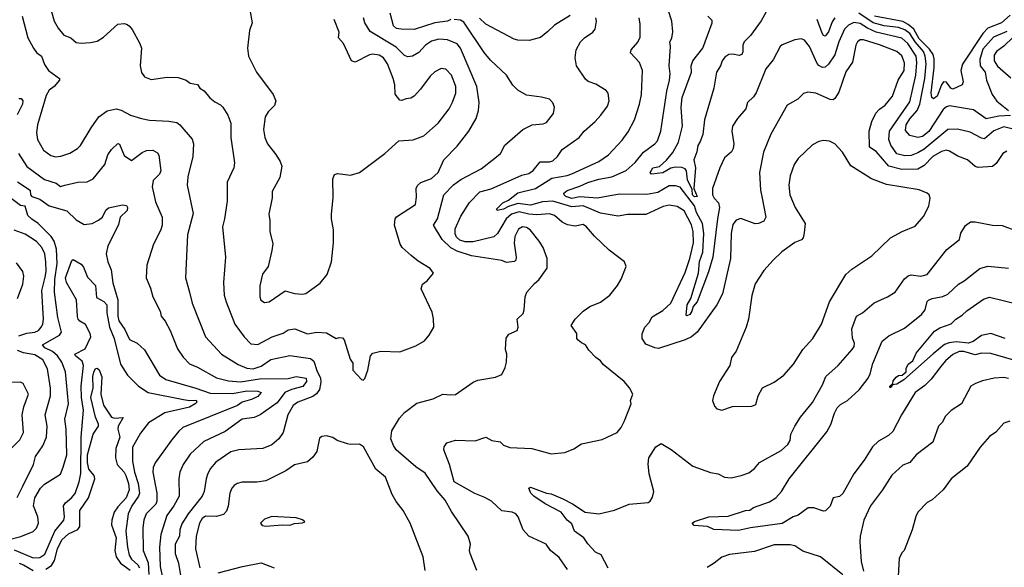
# Model space of a CAD drawing. Extents: x 1245432 to 1420865, y 606325 to 671314.
# Tile 118 of 256: x 1301790 to 1307969, y 657069 to 660504. Entities that reach past the tile are written whole.
import ezdxf

# ---------------------------------------------------------------- set-up
doc = ezdxf.new("R2010")
doc.units = 0

msp = doc.modelspace()

# ---------------------------------------------------------------- linework, layer by layer
at = {"layer": '0CON20XD'}
for points in [[(1301944.4, 660715), (1302005.6, 660495), (1302030.9, 660450.9), (1302067.6, 660407.6), (1302110.9, 660390.9), (1302145, 660360.8), (1302175, 660355.7), (1302235, 660360.6), (1302275, 660370), (1302315.4, 660394.6), (1302405, 660476.2), (1302445, 660480), (1302460, 660475), (1302475.9, 660465.9), (1302495, 660442.5), (1302543.3, 660355), (1302553.3, 660325), (1302546.1, 660213.9), (1302555, 660172.5), (1302573.3, 660145), (1302615, 660128), (1302715, 660144.3), (1302785, 660140.8), (1302834.2, 660124.2), (1302860, 660105), (1302905, 660097.5), (1302920, 660075), (1302947.7, 660057.7), (1302983.2, 660013.2), (1303015, 659988.9), (1303050, 659970), (1303064.6, 659954.6), (1303096.7, 659905), (1303114.2, 659855), (1303115.6, 659765), (1303137.1, 659605), (1303132.9, 659575), (1303091.9, 659485), (1303091.9, 659365), (1303075.6, 659255), (1303061.8, 659205), (1303081.9, 659015), (1303069.4, 658855), (1303073.3, 658775), (1303084.4, 658735), (1303140, 658595), (1303198.9, 658515), (1303240.8, 658470.8), (1303285, 658466.2), (1303375, 658514.5), (1303442.2, 658537.8), (1303475, 658558.6)], [(1303234.2, 660565), (1303249.2, 660485), (1303232.5, 660435), (1303220, 660325), (1303226, 660275), (1303275.8, 660175), (1303380, 660035), (1303398, 659995), (1303388, 659965), (1303348, 659925), (1303330, 659895), (1303320.6, 659815), (1303327.1, 659765), (1303344.5, 659724.5), (1303397.9, 659657.9), (1303424, 659615), (1303434.2, 659585), (1303422, 659515), (1303373.9, 659426.1), (1303373.6, 659386.4), (1303352.5, 659285), (1303359.2, 659245), (1303359.2, 659175), (1303377.3, 659097.3), (1303373, 659057), (1303348.6, 658955), (1303313.2, 658906.8), (1303295.8, 658835), (1303295.9, 658765.9), (1303304, 658745), (1303325, 658730)], [(1304494.8, 660505.2), (1304475, 660495.4), (1304395, 660484.7), (1304265, 660442.4), (1304183.4, 660443.4), (1304155, 660449.2), (1304134.5, 660465), (1304113.6, 660545)], [(1308015, 659818.8), (1307965, 659832.6), (1307902.9, 659807.1), (1307845, 659756.9), (1307825, 659760.7), (1307755, 659798.2), (1307675, 659816.9), (1307615, 659814.1), (1307465, 659691.9), (1307425, 659667.8), (1307385, 659652.8), (1307345, 659649.5), (1307295, 659663.2), (1307256, 659716), (1307243.2, 659753.2), (1307248.6, 659805), (1307375, 659988.2), (1307412.9, 660155), (1307419, 660235), (1307415.2, 660275), (1307363.6, 660355), (1307325, 660387.9), (1307165, 660426.1), (1307110.7, 660450.7), (1307065, 660480.6), (1307025, 660486.4), (1306990.4, 660469.6), (1306965, 660445.4), (1306929.8, 660365), (1306905.6, 660284.4), (1306865, 660224.4), (1306845, 660206.9), (1306826.8, 660203.2), (1306805, 660215.6), (1306795, 660228.9), (1306746, 660335), (1306715, 660374.4), (1306695, 660383.6), (1306655, 660377.9), (1306575, 660346.9), (1306561.4, 660335), (1306518.1, 660251.9), (1306472.2, 660195), (1306412.3, 660045), (1306395, 660019.4), (1306357.5, 659985), (1306346.7, 659945), (1306293.3, 659885), (1306262.5, 659835), (1306258.8, 659805), (1306271.9, 659725), (1306268.1, 659695), (1306256, 659675), (1306213.6, 659636.4), (1306182.9, 659575), (1306138.1, 659445), (1306137.5, 659405), (1306147.5, 659385), (1306175.4, 659355.4), (1306182.1, 659325), (1306168.4, 659255), (1306140.5, 659015), (1306113.3, 658923.3), (1306040.7, 658735), (1306016.3, 658705), (1306007.8, 658675), (1305995, 658655.4), (1305975.9, 658645.9), (1305971.5, 658651.5), (1305979.4, 658715), (1306001.7, 658755), (1306049.7, 658915), (1306056.8, 658986.8), (1306077.2, 659045), (1306083.6, 659163.6), (1306075.1, 659225), (1306037.1, 659295), (1306025, 659337.3), (1305935, 659452.7), (1305905, 659462.4), (1305865, 659462.2), (1305795, 659420.7), (1305725, 659406.5), (1305555, 659409), (1305482.3, 659397.7), (1305416.4, 659383.6), (1305305, 659393.7), (1305255, 659381.4), (1305216.8, 659395), (1305206, 659405), (1305205.4, 659415), (1305225, 659433.1), (1305305, 659459.2), (1305355, 659482.9), (1305425, 659504.5), (1305505, 659517.5), (1305595, 659557.8), (1305651.7, 659608.3), (1305705, 659672.5), (1305774.7, 659725.3), (1305792.1, 659745), (1305813.8, 659805), (1305851.1, 660055), (1305868.5, 660125), (1305871.2, 660165), (1305864.6, 660215), (1305873.8, 660335), (1305870, 660365), (1305881.2, 660388.8), (1305887.9, 660427.9), (1305882.2, 660495), (1305860, 660565)], [(1306485, 660572.9), (1306442.7, 660497.2), (1306375.3, 660404.7), (1306335.6, 660365), (1306327.8, 660345), (1306327.9, 660302.1), (1306322, 660285), (1306305, 660278.9), (1306265, 660287.4), (1306239.2, 660285), (1306215, 660269.1), (1306197.9, 660245), (1306188, 660215), (1306163.5, 660175), (1306145.8, 660074.2), (1306087.6, 659875), (1306077, 659783), (1306061, 659739), (1306044.6, 659715), (1306039.6, 659675), (1306020.4, 659625), (1306030, 659575), (1306020.9, 659445), (1306040.4, 659395), (1306025, 659393), (1306012.6, 659405), (1306009.2, 659439.2), (1305979.6, 659499.6), (1305974.6, 659555), (1305965, 659568.5), (1305945, 659577.1), (1305905, 659578.5), (1305875, 659572.2), (1305825, 659543.2), (1305755, 659534.7), (1305745.4, 659545), (1305762.3, 659575), (1305805, 659582), (1305848.2, 659621.8), (1305888.5, 659671.5), (1305924.4, 659735), (1305948.9, 659835), (1305940.8, 659955), (1305946.1, 660015), (1306006.2, 660175), (1306003.1, 660215), (1306014.3, 660245.7), (1306076, 660325), (1306136.2, 660485), (1306135, 660499.2), (1306107.8, 660525)], [(1308007.1, 659902.9), (1307935, 659899.1), (1307855, 659882.4), (1307775, 659938.7), (1307625, 659962.7), (1307605, 659957.9), (1307585, 659940.5), (1307495, 659801.8), (1307455, 659771.9), (1307425, 659765.3), (1307375, 659776.5), (1307349.2, 659809.2), (1307353.1, 659845), (1307375, 659882.1), (1307421.2, 659935), (1307438.6, 659975), (1307469.6, 660135), (1307477.3, 660227.3), (1307473, 660275), (1307461.4, 660305), (1307408.6, 660365), (1307375, 660417), (1307345, 660439.2), (1307305, 660454.9), (1307215, 660466.3), (1307145, 660484.2), (1307055, 660545.6)], [(1301805, 660526.7), (1301841, 660391), (1301875.3, 660325), (1301895, 660297.9), (1301927.3, 660275), (1301945, 660222.5), (1301971.1, 660185), (1302039.2, 660135), (1302039.2, 660125), (1302005.7, 660085), (1301975, 660061.4), (1301955, 660028.8), (1301900.9, 659845), (1301895.5, 659795.5), (1301902.4, 659752.4), (1301940, 659685), (1301985, 659652.5), (1302015, 659643.6), (1302047, 659647), (1302105, 659666.9), (1302152, 659695), (1302171.4, 659715), (1302237.9, 659825), (1302285.8, 659894.2), (1302338.3, 659931.7), (1302395, 659945.5), (1302426, 659936), (1302485, 659904.4), (1302555, 659883.3), (1302605, 659873.5), (1302725, 659866.7), (1302775, 659858), (1302794.3, 659844.3), (1302871.4, 659755), (1302881.1, 659725), (1302877.1, 659645), (1302845, 659517.5), (1302841.5, 659465), (1302877.5, 659287.5), (1302843.6, 659153.6), (1302829.4, 658885), (1302855.6, 658794.4)], [(1303325, 658730), (1303355, 658734.2), (1303455, 658802.9), (1303515, 658785.6), (1303565, 658781.9), (1303585, 658787.1), (1303675, 658851.2), (1303720, 658905), (1303745.7, 658985), (1303759.4, 659105), (1303759.4, 659185), (1303745.8, 659255), (1303745.8, 659285), (1303757.3, 659387.3), (1303754, 659505), (1303765, 659532.5), (1303785, 659540), (1303865, 659528.8), (1303922.5, 659545), (1304081.2, 659665), (1304170, 659745), (1304258.7, 659751.3), (1304325.4, 659774.6), (1304415.9, 659854.1), (1304484.5, 659945), (1304505.8, 659985.8), (1304527.6, 660042.4), (1304526.7, 660085), (1304500, 660155), (1304464.5, 660194.5), (1304435, 660197.8), (1304395, 660177.8), (1304365, 660150.6), (1304305, 660068.1), (1304265.7, 660025), (1304245, 660010.6), (1304215, 660008.1), (1304185, 659996), (1304175, 660000), (1304145.7, 660035.7), (1304142.9, 660095), (1304133.8, 660135), (1304097.7, 660227.8), (1304072.9, 660265), (1304045, 660280.4), (1304005, 660287.1), (1303985, 660282.5), (1303895, 660237.5), (1303872.5, 660245), (1303821.5, 660355), (1303790.7, 660390.7), (1303793.6, 660425), (1303763.8, 660505)], [(1303475, 658558.6), (1303515.8, 658564.2), (1303595, 658532.5), (1303655, 658544.4), (1303715, 658540), (1303775, 658503.8), (1303795, 658511.2), (1303815, 658508.8), (1303825.8, 658495), (1303864.2, 658375), (1303880.5, 658350.5), (1303881.2, 658305), (1303935, 658247.5), (1303946.2, 658243.8), (1303955.9, 658254.1), (1303974.2, 658305), (1303990.8, 658395), (1304005, 658412), (1304055, 658425.7), (1304175, 658421.4), (1304275, 658458), (1304329.7, 658490.3), (1304360, 658525), (1304388, 658575), (1304387.3, 658627.3), (1304378.8, 658668.8), (1304310, 658815), (1304317.5, 658845), (1304347.5, 658865), (1304387.5, 658915), (1304365, 658942.5), (1304289.3, 658989.3), (1304245.7, 659025.7), (1304190.8, 659075), (1304178.1, 659095), (1304141.9, 659215), (1304145.7, 659255), (1304155, 659267.5), (1304274, 659345), (1304280.2, 659389.8), (1304278.5, 659445), (1304285.4, 659464.6), (1304307.5, 659482.5), (1304375, 659508.5), (1304416.7, 659545), (1304451.9, 659625), (1304535, 659710), (1304609.1, 659805), (1304654.4, 659885), (1304669.1, 659935), (1304672.1, 659985), (1304658, 660085), (1304556.1, 660326.1), (1304535, 660351.8), (1304475, 660378.4), (1304419.2, 660380.8), (1304375, 660369.2), (1304335.9, 660344.1), (1304295, 660298.5), (1304255, 660275.5), (1304225, 660270), (1304205, 660279.5), (1304151.4, 660331.4), (1303989.1, 660429.1), (1303955, 660484), (1303947.3, 660515)], [(1304658.8, 657048.8), (1304615.7, 657155), (1304612.5, 657175), (1304618.6, 657215), (1304603.6, 657263.6), (1304499.6, 657419.6), (1304458.8, 657491.2), (1304409.3, 657549.3), (1304335, 657660), (1304275, 657700), (1304153.1, 657805), (1304135, 657832.5), (1304118.9, 657875), (1304124.2, 657925.8), (1304173.5, 658005), (1304205, 658040.6), (1304282, 658098), (1304385, 658126), (1304445, 658156), (1304495, 658150), (1304525, 658153.3), (1304635, 658231.2), (1304665, 658242), (1304775, 658261.2), (1304815, 658277.5), (1304837.3, 658322.7), (1304844, 658355), (1304846.2, 658405), (1304838.8, 658435), (1304843.6, 658506.4), (1304859.5, 658530.5), (1304912.5, 658555), (1304917.5, 658575), (1304912.5, 658625), (1304948.3, 658661.7), (1304956, 658684), (1304961.4, 658765), (1304972, 658795), (1305020.3, 658849.7), (1305048.1, 658871.9), (1305100, 658945), (1305100, 659005), (1305074.2, 659075), (1305050, 659115), (1304992.2, 659185), (1304969.9, 659199.9), (1304945, 659204.6), (1304919.1, 659190.9), (1304896.1, 659145), (1304892.5, 659102.5), (1304906, 659015), (1304903.9, 658996.1), (1304895, 658986.7), (1304845, 658980), (1304815, 658994.4), (1304625, 659023.1), (1304535, 659051.2), (1304495, 659073.2), (1304440.8, 659125), (1304386.4, 659215), (1304412.3, 659255), (1304451.5, 659405), (1304512.2, 659467.8), (1304558.3, 659501.7), (1304685, 659569.1), (1304772, 659635), (1304806, 659665), (1304835, 659716.7), (1304946.7, 659815), (1305005, 659843.8), (1305075, 659851.4), (1305095, 659859.2), (1305140, 659915), (1305145.8, 659954.2), (1305135, 659982.5), (1305115, 660006), (1305065, 660018.8), (1304970.3, 660030.3), (1304915, 660061.2), (1304885, 660093.8), (1304845.4, 660155.4), (1304745, 660250), (1304705, 660298.9), (1304577.8, 660487.8), (1304555, 660501.3), (1304515.7, 660505.7)], [(1305228, 657055), (1305175, 657131.4), (1305120, 657175), (1305094.4, 657214.4), (1304983.8, 657265), (1304949.2, 657305), (1304918.8, 657385), (1304904.1, 657404.1), (1304880, 657415), (1304815, 657424), (1304751.2, 657485), (1304707.7, 657507.7), (1304645, 657533.1), (1304516.9, 657605), (1304487.5, 657715), (1304451.2, 657805), (1304454, 657825), (1304469.2, 657850.8), (1304525, 657867.5), (1304647.7, 657862.3), (1304715, 657886.2), (1304753.6, 657863.6), (1304805.7, 657855.7), (1304826.2, 657835), (1304865, 657821.1), (1305003.4, 657813.4), (1305125, 657780.8), (1305210.5, 657789.5), (1305267.7, 657812.3), (1305315, 657843.3), (1305445, 657870.8), (1305538.8, 657915), (1305563.8, 657945), (1305585, 657987.5), (1305627.5, 658095), (1305622.5, 658115), (1305637.5, 658155), (1305617.5, 658195), (1305583.9, 658233.9), (1305450.3, 658340.3), (1305433.8, 658365), (1305405.6, 658385.6), (1305361.7, 658431.7), (1305340, 658465), (1305315, 658476.2), (1305294.5, 658494.5), (1305286, 658505), (1305286, 658535), (1305250, 658585), (1305276, 658625), (1305325, 658676), (1305367.5, 658705), (1305435, 658732), (1305493.8, 658775), (1305542.3, 658837.7), (1305563.6, 658876.4), (1305596.2, 658955), (1305586.2, 658985), (1305488.9, 659058.9), (1305397.1, 659147.1), (1305346.2, 659205), (1305325, 659219.2), (1305275, 659207.8), (1305226.9, 659216.9), (1305195, 659234.4), (1305146.5, 659275), (1305115, 659287.2), (1305035, 659279.6), (1304985.1, 659285.1), (1304925, 659298.4), (1304875, 659284.3), (1304841.7, 659255), (1304788.2, 659161.8), (1304765, 659140.9), (1304635, 659109.9), (1304585, 659110.6), (1304551.9, 659121.9), (1304530.1, 659140.1), (1304521.7, 659161.7), (1304522.8, 659192.8), (1304558.8, 659271.2), (1304611.9, 659358.1), (1304677.5, 659425), (1304748, 659442), (1304941.7, 659528.3), (1304985, 659540), (1305011.7, 659558.3), (1305055, 659611.8), (1305115, 659612.1), (1305135, 659618.5), (1305165.5, 659645), (1305195, 659688.9), (1305301.4, 659765), (1305331.4, 659805), (1305402, 659865), (1305436, 659905), (1305478.3, 659961.7), (1305489.4, 659995), (1305482.4, 660042.4), (1305470.7, 660060.7), (1305405, 660098.9), (1305356.7, 660116.7), (1305340.7, 660130.7), (1305284.3, 660215), (1305275.5, 660265), (1305282.1, 660315), (1305310, 660365), (1305335, 660390.6), (1305386, 660425), (1305402, 660445), (1305410, 660495), (1305406, 660515)], [(1305245, 660531.1), (1305145, 660470), (1305105, 660429.2), (1305057, 660393), (1304986.4, 660373.6), (1304915, 660375.4), (1304892.3, 660382.3), (1304715, 660476.8), (1304675, 660513.3)], [(1307985, 659679.4), (1307960, 659665), (1307918.6, 659601.4), (1307895, 659582.5), (1307805, 659576), (1307785, 659584), (1307738, 659625), (1307677.6, 659647.6), (1307625, 659680), (1307604.6, 659684.6), (1307575, 659678), (1307520.4, 659645), (1307465, 659589.1), (1307425, 659566.4), (1307325, 659565.2), (1307243.8, 659585), (1307165, 659677.7), (1307122.2, 659705), (1307120, 659805), (1307137.3, 659865), (1307163.2, 659916.8), (1307185, 659943.1), (1307221.3, 659968.7), (1307266.5, 660025), (1307302.5, 660125), (1307339.8, 660185), (1307342.4, 660232.4), (1307325, 660276.2), (1307294.4, 660304.4), (1307185, 660345.2), (1307085, 660377.2), (1307065, 660378.5), (1307046.7, 660365), (1307036.2, 660345), (1307015, 660237.5), (1306975, 660175.8), (1306931.1, 660048.9), (1306905, 660008.8), (1306895, 660002), (1306875, 660002.5), (1306785, 660042.5), (1306735, 660050), (1306709.5, 660040.5), (1306672.5, 660005), (1306605, 659966.7), (1306503.3, 659785), (1306457.9, 659672.1), (1306433.1, 659545), (1306438.2, 659435), (1306449.6, 659385), (1306472, 659265), (1306459.5, 659240.5), (1306425.5, 659224.5), (1306405, 659223.3), (1306315, 659256.2), (1306285, 659245.5), (1306265, 659218.6), (1306253.7, 659163.7), (1306249.6, 659005), (1306201.1, 658785), (1306164.5, 658715), (1306041.1, 658545), (1306005, 658514.2), (1305965, 658495.6), (1305797.6, 658442.4), (1305776.4, 658446.4), (1305719.4, 658469.4), (1305695.9, 658505), (1305697, 658533), (1305712.5, 658575), (1305739.2, 658605), (1305759.1, 658640.9), (1305825, 658679.4), (1305876.5, 658725), (1305965, 658917.5), (1305995, 659005.8), (1306018.3, 659105), (1306015.7, 659175), (1306005, 659218.1), (1305958.8, 659305), (1305915, 659332.2), (1305865, 659340.6), (1305828.3, 659331.7), (1305718.5, 659281.5), (1305605, 659281.8), (1305545, 659270.8), (1305435, 659290.2), (1305326.2, 659336.2), (1305255, 659330.8), (1305135, 659364.6), (1305071.6, 659361.6), (1304995, 659340.2), (1304915, 659351.6), (1304857.4, 659332.6), (1304825, 659314.8), (1304786.7, 659306.7), (1304782.5, 659315), (1304821.7, 659355), (1304857.4, 659372.6), (1304915, 659418.3), (1305025.8, 659444.2), (1305129.2, 659510.8), (1305225, 659525.9), (1305255, 659536), (1305425, 659614.5), (1305485, 659655.7), (1305571.3, 659748.7), (1305609.2, 659800.8), (1305648.2, 659875), (1305679.6, 659975), (1305691.5, 660035), (1305697.3, 660185), (1305679.4, 660235), (1305622.5, 660295), (1305627.1, 660315), (1305668, 660362), (1305682.7, 660395), (1305683.8, 660475), (1305676.5, 660515)], [(1306904.3, 660515.7), (1306888.7, 660491.3), (1306865, 660427.8), (1306845, 660400.6), (1306835, 660404.4), (1306825, 660420), (1306795, 660504.4)], [(1308005, 660532.5), (1307951.2, 660485), (1307865, 660449.7), (1307835, 660418.1), (1307705.4, 660225), (1307696.1, 660185), (1307711.5, 660115), (1307705, 660096), (1307645, 660068.9), (1307632.2, 660075), (1307605, 660111.1), (1307586.9, 660113.1), (1307573.8, 660096.2), (1307546.4, 660025), (1307525, 660007.5), (1307513.3, 660015), (1307509.4, 660045), (1307527.8, 660205), (1307529.1, 660259.1), (1307523.1, 660285), (1307498.7, 660318.7), (1307433.5, 660383.5), (1307400, 660445), (1307365, 660474.7), (1307332, 660492), (1307154.4, 660525.6)], [(1307985, 660430.3), (1307901.6, 660395), (1307835, 660318), (1307814.8, 660254.8), (1307817.1, 660215), (1307849.1, 660175), (1307856.7, 660125), (1307892.9, 660035), (1307922.6, 659992.6), (1307994.2, 659935)], [(1308025, 660395.2), (1307965, 660337.1), (1307919.2, 660305), (1307905, 660280.8)], [(1307905, 660280.8), (1307904.8, 660245), (1307925, 660212.1), (1308009.9, 660139.9)], [(1301785, 660010), (1301799.1, 660009.1), (1301808.9, 659995), (1301808.2, 659975), (1301773.8, 659906.2)], [(1306195, 658053.8), (1306262.3, 658077.7), (1306385, 658080), (1306409.3, 658090.7), (1306423.8, 658145), (1306452, 658195), (1306525, 658231.4), (1306585.4, 658274.6), (1306645, 658344.2), (1306705, 658435.8), (1306768.1, 658505), (1306820.9, 658595), (1306871.5, 658735), (1306975, 658906.7), (1307010.9, 658939.1), (1307137.4, 659022.6), (1307255, 659135.6), (1307327.5, 659175), (1307408.3, 659208.3), (1307461.4, 659268.6), (1307494.4, 659335), (1307502.5, 659385), (1307496.2, 659405), (1307485.6, 659415.6), (1307435, 659437.1), (1307229.3, 659469.3), (1307136.2, 659505), (1307005, 659587.1), (1306953.3, 659673.3), (1306905, 659724.2), (1306871.7, 659741.7), (1306834.5, 659745.5), (1306805, 659740), (1306765, 659719.4), (1306675, 659632.9), (1306649.5, 659595), (1306624.5, 659525), (1306617.3, 659465), (1306623.8, 659405), (1306656.5, 659325), (1306718.9, 659225), (1306713, 659167), (1306706.7, 659135), (1306696.2, 659123.8), (1306655, 659105.6), (1306572, 659048), (1306518.8, 658995), (1306459.5, 658930.5), (1306405, 658846.7), (1306384.1, 658774.1), (1306362.9, 658625), (1306348.1, 658575), (1306285.8, 658425), (1306257.5, 658385), (1306246, 658335), (1306181.2, 658235), (1306143.3, 658145), (1306137.5, 658115), (1306149.3, 658079.3), (1306165, 658062.5), (1306195, 658053.8)], [(1301781.2, 659665), (1301835, 659583.3), (1301945, 659502.5), (1302018.5, 659478.5), (1302045, 659458), (1302073.6, 659466.4), (1302155, 659485.4), (1302213.3, 659486.7), (1302250.8, 659505), (1302324.2, 659595), (1302343.8, 659656.2), (1302365, 659690), (1302405, 659726.7), (1302415, 659722.5), (1302445, 659652.5), (1302490.7, 659620.7), (1302558.3, 659671.7), (1302585, 659682.5), (1302625.5, 659685.5), (1302655, 659668), (1302663.2, 659653.2), (1302675.5, 659555), (1302666.7, 659535), (1302627.9, 659495), (1302620, 659455), (1302641.5, 659361.5), (1302682.9, 659265), (1302683.5, 659215), (1302676.4, 659185), (1302630, 659095), (1302588.1, 658965), (1302583.1, 658885), (1302610.2, 658820.2), (1302625.8, 658765), (1302670.8, 658675), (1302677.5, 658645), (1302702.6, 658612.6), (1302733.1, 658555), (1302779.4, 658439.4), (1302816.2, 658386.2), (1302855, 658345.6), (1302905, 658325.4), (1303025, 658257.7), (1303099.4, 658239.4), (1303175, 658232.7), (1303295, 658251.5), (1303475, 658253.7), (1303525, 658265.2), (1303587.6, 658255), (1303588.5, 658235), (1303567.5, 658202.5), (1303495, 658185.1), (1303452.9, 658165), (1303405, 658100.3), (1303299.5, 658025), (1303262.1, 658007.9), (1303185, 657998.2), (1303078.2, 657921.8), (1302945, 657858.8), (1302860.4, 657779.6), (1302816.2, 657715), (1302795.4, 657665), (1302787.9, 657625), (1302790.4, 657515), (1302757.2, 657455), (1302712.9, 657395), (1302675.2, 657275), (1302666.3, 657195), (1302672.2, 657075), (1302683.5, 657013.5)], [(1301776.8, 659486.8), (1301855.2, 659435.2), (1301857.5, 659405), (1301865.3, 659395.3), (1301915, 659378.8), (1301975, 659336.2), (1302085.9, 659305.9), (1302145, 659248.5), (1302195, 659220), (1302245, 659224.5), (1302285, 659245.5), (1302308.9, 659265), (1302330.9, 659309.1), (1302346.7, 659323.3), (1302435, 659343.5), (1302459.1, 659339.1), (1302465.4, 659325.4), (1302463.2, 659306.8), (1302420.9, 659265), (1302410, 659220), (1302363.3, 659125), (1302341.8, 659085), (1302331.5, 659035), (1302342.7, 658985), (1302364.6, 658935), (1302373.8, 658853.8), (1302406.5, 658746.5), (1302405.9, 658645), (1302412.2, 658615), (1302450.4, 658560.4), (1302478.5, 658498.5), (1302526, 658475), (1302572.2, 658432.2), (1302666.5, 658275), (1302707.8, 658247.8), (1302895, 658193.2), (1302985, 658160.7), (1303125, 658159.8), (1303215, 658176.6), (1303283.8, 658173.8), (1303305.7, 658165), (1303285, 658140.2), (1303245, 658121.3), (1303185.6, 658105), (1303155.5, 658084.5), (1302814.3, 657945), (1302787.6, 657922.4), (1302742.7, 657867.3), (1302638.8, 657725), (1302627.1, 657695), (1302625.4, 657665), (1302649.4, 657535), (1302650.7, 657485), (1302643.1, 657465), (1302583.3, 657405), (1302568.7, 657365), (1302563.4, 657316.6), (1302565.3, 657175), (1302596.2, 657096.2), (1302601, 657025)], [(1301715, 657241.3), (1301797.8, 657262.2), (1301875, 657292.9), (1301894.6, 657315.4), (1301906.7, 657345), (1301902.9, 657385), (1301876.8, 657455), (1301885.4, 657505), (1301920.8, 657565), (1301945, 657591.5), (1302045, 657654), (1302063.5, 657696.5), (1302085.3, 657775.3), (1302080.8, 657935), (1302072.6, 657997.4), (1302096.8, 658095), (1302076.2, 658296.2), (1302054.7, 658355), (1302027.4, 658395), (1301995, 658422.9), (1301947.8, 658445), (1301932.1, 658465), (1302038.6, 658525), (1302052.5, 658545), (1302030, 658635), (1302007.5, 658795), (1302010.5, 658875), (1302024.8, 658975), (1302021, 659065), (1302005.9, 659115), (1301987.4, 659145), (1301905, 659226.3), (1301865, 659252.8), (1301840.3, 659275), (1301825, 659334), (1301795, 659337.5), (1301718.9, 659395)], [(1305483, 657063), (1305438.3, 657148.3), (1305403.3, 657165), (1305355.9, 657215.9), (1305330.8, 657255), (1305271.5, 657295), (1305255, 657341.2), (1305225, 657365.8), (1305187.1, 657415), (1305087.6, 657467.6), (1305016, 657515), (1304998.1, 657535), (1304984, 657565), (1304995, 657571.1), (1305095, 657534.5), (1305125, 657530.5), (1305198.7, 657498.7), (1305258.3, 657468.3), (1305339.2, 657415), (1305425, 657404.7), (1305523.4, 657426.6), (1305615, 657464.3), (1305733.6, 657476.4), (1305746.4, 657483.6), (1305760.7, 657509.3), (1305770, 657545), (1305739.2, 657655), (1305734.2, 657715.8), (1305738, 657755), (1305781.2, 657825), (1305815, 657846), (1305877.9, 657807.9), (1306015, 657703.1), (1306125, 657663.1), (1306172.5, 657655), (1306212.5, 657635), (1306255, 657630.8), (1306317.5, 657645), (1306365, 657662), (1306400.3, 657689.7), (1306432.7, 657727.3), (1306569.2, 657800.8), (1306610.5, 657839.5), (1306624, 657865), (1306630, 657905), (1306653.5, 657955), (1306688.9, 658011.1), (1306765, 658102.5), (1306826.9, 658213.1), (1306848.6, 658265), (1306926.7, 658335), (1307013.3, 658435), (1307025.5, 658455), (1307027.8, 658475), (1307015.6, 658505.6), (1307011.4, 658565), (1307040.8, 658645), (1307078, 658665), (1307151.2, 658728.8), (1307235, 658765.6), (1307284, 658795), (1307342.4, 658877.6), (1307365, 658896.7), (1307385, 658903.3), (1307445, 658894.4), (1307483.7, 658906.3), (1307607.6, 659062.4), (1307687.5, 659125), (1307696.7, 659165), (1307725, 659213.3), (1307757.5, 659235), (1307785, 659235.8), (1307895, 659214.4), (1307955, 659213.1), (1308045, 659180)], [(1301785, 658521.4), (1301835, 658536.8), (1301885, 658543.1), (1301907.3, 658555), (1301925.3, 658575), (1301935.3, 658595), (1301939.5, 658625), (1301929.1, 658805), (1301948.8, 658888.8), (1301954.8, 658925), (1301953.6, 658983.6), (1301946.9, 659035), (1301929.6, 659075), (1301895, 659112.9), (1301825, 659159.2), (1301755, 659182.9)], [(1301755, 657178.7), (1301875, 657128.9), (1301915, 657130.6), (1301947.9, 657152.1), (1302010.6, 657295), (1302066.9, 657365), (1302070.9, 657385), (1302065.4, 657455), (1302076.6, 657473.4), (1302115, 657505.4), (1302137, 657533), (1302163, 657605), (1302173.5, 657656.5), (1302176.2, 657886.2), (1302189.2, 658055), (1302177.1, 658135), (1302174.8, 658205), (1302190.7, 658335), (1302181.2, 658361.2), (1302139.6, 658395), (1302135.7, 658405), (1302200.6, 658439.4), (1302235.5, 658515), (1302231.6, 658535), (1302202.7, 658592.7), (1302167.8, 658612.2), (1302156.9, 658625), (1302152.7, 658642.7), (1302146.5, 658746.5), (1302083.8, 658855), (1302076.4, 658885), (1302116.7, 658993.3), (1302125, 659000), (1302175, 658970.3), (1302191, 658951), (1302215, 658887.9), (1302266.1, 658836.1), (1302272.4, 658762.4), (1302317.2, 658737.2), (1302336.2, 658715), (1302336.1, 658665), (1302352.7, 658575), (1302381.8, 658505), (1302423, 658343), (1302466.9, 658275), (1302535.8, 658205.7), (1302595, 658166.1), (1302818.3, 658121.7)], [(1301776.9, 658755), (1301810, 658845), (1301815.6, 658895), (1301809.4, 658925), (1301769.1, 658979.1)], [(1308072.9, 658355), (1307885, 658410.4), (1307825, 658411.8), (1307785, 658401.8), (1307715, 658423.2), (1307685, 658422.1), (1307645, 658403.2), (1307600.4, 658365), (1307570.5, 658329.5), (1307510, 658250), (1307470.2, 658209.8), (1307410, 658165), (1307323.8, 658025), (1307269.5, 657920.5), (1307242.9, 657895), (1307179.4, 657860.6), (1307141.8, 657825), (1307089, 657741), (1307023.9, 657656.1), (1306955, 657532.9), (1306935, 657512.9), (1306895, 657504), (1306875, 657452.5), (1306845.9, 657424.1), (1306835, 657421.2), (1306772.5, 657442.5), (1306736.9, 657443.1), (1306675, 657395.6), (1306643.8, 657385), (1306575, 657343.5), (1306375, 657317.5), (1306300.9, 657299.1), (1306145, 657306.2), (1306105.4, 657325.4), (1306021.9, 657331.9), (1306010.5, 657345), (1306025, 657356.5), (1306115, 657385.4), (1306235, 657390.7), (1306344.7, 657425.3), (1306372, 657428), (1306395.2, 657444.8), (1306495, 657480.6), (1306534.4, 657505.6), (1306570.3, 657545), (1306618.5, 657625), (1306855, 657918.1), (1306880.4, 657965), (1306903.2, 658036.8), (1306920.6, 658069.4), (1306940.6, 658089.4), (1306985, 658115.5), (1307058.4, 658181.6), (1307115, 658255.6), (1307127.8, 658282.2), (1307143.1, 658346.9), (1307202.4, 658487.6), (1307245, 658520.5), (1307341.5, 658568.5), (1307448.9, 658655), (1307472.5, 658685), (1307484.6, 658735.4), (1307492, 658745), (1307515.7, 658755.7), (1307582.6, 658767.4), (1307615, 658782.5), (1307682.2, 658845), (1307717.3, 658865), (1307815, 658942.9), (1307865, 658958.5), (1307995, 658945.4)], [(1302855.6, 658794.4), (1302871.5, 658725), (1302955, 658514), (1303055.6, 658405), (1303161, 658341), (1303215, 658318.2), (1303255, 658313.5), (1303305, 658330), (1303365, 658371.9), (1303485, 658396.9), (1303615, 658378.2), (1303635, 658362.9), (1303654.1, 658304.1), (1303678.4, 658255), (1303680.5, 658229.5), (1303671.5, 658185), (1303652.5, 658157.5), (1303629.4, 658140.6), (1303534.8, 658105.2), (1303506.9, 658083.1), (1303473.2, 658025), (1303442.1, 657915), (1303415, 657874.2), (1303371.8, 657838.2), (1303315.6, 657814.4), (1303165, 657805.5), (1303115, 657793.2), (1303021.3, 657728.7), (1302985, 657685.8), (1302968.8, 657651.2), (1302959.6, 657625), (1302948.2, 657545), (1302934.8, 657515.2), (1302846.7, 657405), (1302807.9, 657342.1), (1302795.3, 657305), (1302792.7, 657265), (1302765.3, 657215), (1302766.2, 657155), (1302787.3, 657095), (1302816.2, 656916.2)], [(1307975, 658504.8), (1307885, 658536), (1307825, 658522.7), (1307772.7, 658485), (1307745, 658475.3), (1307666.5, 658483.5), (1307622, 658478), (1307594.3, 658465.7), (1307522.8, 658407.2), (1307338.6, 658245), (1307295, 658218.2), (1307266.4, 658213.6), (1307252.5, 658195), (1307250, 658205), (1307268.3, 658221.7), (1307271.9, 658238.1), (1307289.3, 658260.7), (1307305, 658271.2), (1307327.5, 658275), (1307352.5, 658295), (1307353, 658317), (1307365.8, 658344.2), (1307395, 658363.8), (1307415, 658413.3), (1307530.1, 658549.9), (1307565, 658571.1), (1307635, 658595.5), (1307665, 658626.1), (1307705, 658649.6), (1307733.2, 658676.8), (1307838.3, 658751.7), (1307875, 658762.7), (1308055, 658720)], [(1301809.1, 657579.1), (1301875.4, 657715), (1301888.5, 657765), (1301935, 657830.6), (1301958.5, 657885), (1301963.1, 657955), (1301949.7, 658025), (1301983.6, 658145), (1301983.4, 658193.4), (1301964.8, 658314.8), (1301935, 658369.6), (1301885, 658401.9), (1301814.4, 658414.4), (1301775, 658428.2)], [(1301953.2, 657056.8), (1301988.9, 657081.1), (1302008, 657112), (1302026.2, 657185), (1302055, 657241.8), (1302095, 657278.2), (1302155, 657307.3), (1302168, 657325), (1302167.8, 657425), (1302222.1, 657505), (1302262, 657625), (1302257.4, 657645), (1302223.1, 657685), (1302216, 657726), (1302215.1, 657775), (1302251.3, 657905), (1302284.4, 657955), (1302285, 657966.2), (1302265, 658010), (1302235.9, 658135), (1302250, 658195), (1302248.7, 658265), (1302255, 658293.1), (1302265, 658315.8), (1302275, 658318.1), (1302288.1, 658308.1), (1302304.8, 658264.8), (1302298.1, 658155), (1302315, 658085.8), (1302365, 658010.3), (1302385, 658005.2), (1302438, 658008), (1302407.1, 657955), (1302405.4, 657935), (1302418.9, 657885), (1302392.5, 657815), (1302390, 657755), (1302401.1, 657715), (1302444.8, 657665), (1302455, 657644.6), (1302472.1, 657595), (1302477.2, 657555), (1302458, 657505), (1302405, 657447.8), (1302382, 657415), (1302368, 657365), (1302366.8, 657335), (1302394.2, 657255), (1302387.4, 657175), (1302395.6, 657135), (1302421.7, 657095), (1302482, 657052)], [(1307995, 658253.8), (1307965, 658259.2), (1307905, 658255.6), (1307832.2, 658237.8), (1307787.4, 658222.6), (1307758, 658205), (1307700, 658095), (1307635, 658052.9), (1307597.1, 658015), (1307580.6, 657979.4), (1307556, 657955), (1307520, 657855), (1307414.6, 657775.4), (1307375, 657725.8), (1307331.1, 657708.9), (1307262.8, 657647.2), (1307203.6, 657555), (1307128.6, 657455), (1307088, 657365), (1307064, 657265), (1307061.9, 657228.1), (1307071.2, 657105), (1307085.3, 657045)], [(1301727.3, 657805), (1301790.9, 657869.1), (1301812.5, 657915), (1301804.7, 658025.3), (1301814.6, 658075.4), (1301845.7, 658155), (1301811.7, 658221.7), (1301795, 658230.8), (1301735, 658227.5)], [(1302818.3, 658121.7), (1302855, 658115.2), (1302896.5, 658116.5), (1302902.1, 658105), (1302891.6, 658095), (1302855, 658072.7), (1302701, 658039), (1302597.1, 657975), (1302548.5, 657911.5), (1302498.2, 657821.8), (1302496.6, 657735), (1302510, 657665), (1302533.7, 657595), (1302542.3, 657535), (1302535.8, 657515), (1302493.6, 657455), (1302470.3, 657405), (1302456, 657295), (1302465.9, 657195.9), (1302477.6, 657145), (1302490.6, 657120.6), (1302531.3, 657085), (1302542, 657065)], [(1308004.1, 657985.9), (1307965, 657973.3), (1307915, 657916.7), (1307875, 657888.8), (1307817.6, 657822.4), (1307735, 657704.2), (1307636.2, 657623.8), (1307585, 657555.7), (1307515, 657491.9), (1307484.3, 657475), (1307425.8, 657415), (1307412.6, 657387.4), (1307390.8, 657305), (1307340, 657175), (1307325, 657160), (1307309.2, 657125), (1307301.5, 656975)], [(1304335, 657050), (1304321.1, 657135), (1304272.5, 657265), (1304240, 657345), (1304195.8, 657425), (1304151.7, 657481.7), (1304126.9, 657525), (1304086, 657635), (1304023.8, 657683.8), (1303946.7, 657825), (1303921.7, 657841.7), (1303865, 657838.8), (1303846.4, 657843.6), (1303782.5, 657865), (1303754, 657884), (1303715, 657894), (1303685, 657890), (1303671.1, 657878.9), (1303655.4, 657794.6), (1303629.8, 657760.2), (1303595, 657731.4), (1303515, 657711.4), (1303458.8, 657675), (1303335, 657611.8), (1303277.2, 657602.8), (1303185, 657602.2), (1303155, 657594.4), (1303135, 657581.4), (1303121.1, 657565), (1303108.9, 657535), (1303098, 657452), (1303087.8, 657422.2), (1303068.9, 657401.1), (1303025, 657387.7), (1302955, 657389.2), (1302935, 657374.6), (1302918.1, 657345), (1302896.1, 657265), (1302892.4, 657185), (1302920.9, 657065)], [(1301773.1, 657506.9), (1301809.1, 657579.1)], [(1303335, 657326.2), (1303436.4, 657336.4), (1303485, 657333.8), (1303515, 657343.3), (1303565, 657347.5), (1303580, 657355), (1303565, 657367.5), (1303525, 657380), (1303372.7, 657387.3), (1303325, 657371.2), (1303301.2, 657345), (1303312.3, 657332.3), (1303335, 657326.2)], [(1306955, 657022.2), (1306815, 657135.4), (1306705, 657171.4), (1306655, 657203.1), (1306625, 657211.1), (1306525, 657210.4), (1306401.1, 657168.9), (1306245, 657149.1), (1306195, 657132.3), (1306147.1, 657095), (1306105, 657067.3)], [(1301785.9, 657094.1), (1301813.6, 657085), (1301875, 657049.3)], [(1303035, 657034.5), (1303187.5, 657075), (1303305, 657097.3), (1303386.9, 657066.9)]]:
    msp.add_lwpolyline(points, dxfattribs=at)

doc.saveas('drawing.dxf')
